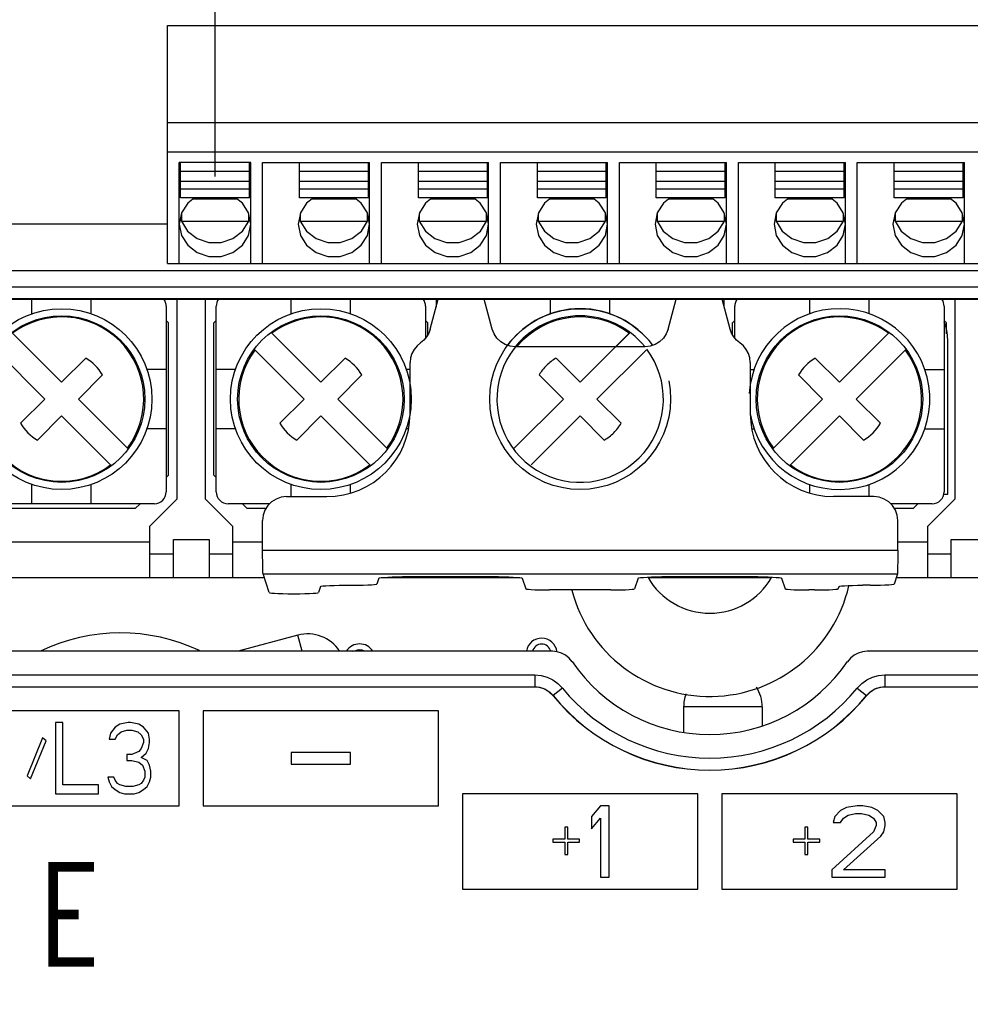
# Model space of a CAD drawing. Extents: x 27 to 410, y 33 to 287.
# Tile 26 of 34: x 246 to 266, y 145 to 166. Entities that reach past the tile are written whole.
import ezdxf

# ---------------------------------------------------------------- set-up
doc = ezdxf.new("R2010")
doc.units = 0
doc.header["$LTSCALE"] = 23.1
doc.linetypes.add('PHANTOM', pattern=[0.8, 0.45, -0.05, 0.1, -0.05, 0.1, -0.05])
doc.layers.get('0').update_dxf_attribs({"linetype": 'CONTINUOUS'})
doc.layers.add('ALL_DIM', color=7, linetype='CONTINUOUS')
doc.layers.add('ALL_NOTE', color=7, linetype='CONTINUOUS')
doc.dimstyles.get("Standard").update_dxf_attribs({"dimtxt": 2.5, "dimasz": 2.5, "dimexe": 1.25, "dimexo": 0.625, "dimtad": 1, "dimcen": 2.5, "dimazin": 3, "dimtfac": 1, "dimtmove": 0, "dimatfit": 3})

# ---------------------------------------------------------------- blocks, each defined once
blk = doc.blocks.new('_OPEN')
at = {"color": 0, "linetype": 'BYBLOCK'}
for p, q in [((0, 0), (-1, 0.25)), ((-1, -0.25), (0, 0)), ((-1, 0), (0, 0))]:
    blk.add_line(p, q, dxfattribs=at)
blk = doc.blocks.new('*D22')
at = {"layer": 'ALL_DIM', "color": 2, "linetype": 'CONTINUOUS'}
for p, q in [((235.651, 156.562), (235.651, 109.465)), ((290.151, 156.562), (290.151, 109.465)), ((235.651, 110.465), (262.901, 110.465)), ((290.151, 110.465), (262.901, 110.465))]:
    blk.add_line(p, q, dxfattribs=at)
at = {"layer": 'ALL_DIM', "color": 2, "linetype": 'CONTINUOUS', "xscale": 2, "yscale": 2, "zscale": 2, "rotation": 180}
blk.add_blockref('_OPEN', (235.651, 110.465), dxfattribs=at)
at = {"layer": 'ALL_DIM', "color": 2, "linetype": 'CONTINUOUS', "xscale": 2, "yscale": 2, "zscale": 2}
blk.add_blockref('_OPEN', (290.151, 110.465), dxfattribs=at)
blk = doc.blocks.new('*D26')
at = {"layer": 'ALL_DIM', "color": 2, "linetype": 'CONTINUOUS'}
for p, q in [((248.776, 161.24), (206.551, 161.24)), ((207.551, 161.24), (207.551, 146.501)), ((207.551, 131.762), (207.551, 146.501)), ((231.901, 131.762), (206.551, 131.762))]:
    blk.add_line(p, q, dxfattribs=at)
at = {"layer": 'ALL_DIM', "color": 2, "linetype": 'CONTINUOUS', "xscale": 2, "yscale": 2, "zscale": 2}
for p, rotation in [((207.551, 161.24), 90), ((207.551, 131.762), 270)]:
    blk.add_blockref('_OPEN', p, dxfattribs=dict(at, rotation=rotation))
blk = doc.blocks.new('*D27')
at = {"layer": 'ALL_DIM', "color": 2, "linetype": 'CONTINUOUS'}
for p, q in [((212.912, 166.49), (212.912, 171.49)), ((212.912, 171.49), (212.912, 163.865)), ((247.526, 166.49), (211.912, 166.49)), ((212.912, 149.14), (212.912, 163.865)), ((248.776, 161.24), (211.912, 161.24)), ((212.912, 161.24), (212.912, 149.14))]:
    blk.add_line(p, q, dxfattribs=at)
at = {"layer": 'ALL_DIM', "color": 2, "linetype": 'CONTINUOUS', "xscale": 2, "yscale": 2, "zscale": 2}
for p, rotation in [((212.912, 166.49), 270), ((212.912, 161.24), 90)]:
    blk.add_blockref('_OPEN', p, dxfattribs=dict(at, rotation=rotation))
blk = doc.blocks.new('*D28')
at = {"layer": 'ALL_DIM', "color": 2, "linetype": 'CONTINUOUS'}
for p, q in [((246.026, 173.74), (206.551, 173.74)), ((207.551, 173.74), (207.551, 167.49)), ((207.551, 161.24), (207.551, 167.49)), ((248.776, 161.24), (206.551, 161.24))]:
    blk.add_line(p, q, dxfattribs=at)
at = {"layer": 'ALL_DIM', "color": 2, "linetype": 'CONTINUOUS', "xscale": 2, "yscale": 2, "zscale": 2}
for p, rotation in [((207.551, 173.74), 90), ((207.551, 161.24), 270)]:
    blk.add_blockref('_OPEN', p, dxfattribs=dict(at, rotation=rotation))
blk = doc.blocks.new('*D31')
at = {"layer": 'ALL_DIM', "color": 2, "linetype": 'CONTINUOUS'}
for p, q in [((249.776, 162.24), (249.776, 187.315)), ((274.776, 162.24), (274.776, 187.315)), ((249.776, 186.315), (262.276, 186.315)), ((274.776, 186.315), (262.276, 186.315))]:
    blk.add_line(p, q, dxfattribs=at)
at = {"layer": 'ALL_DIM', "color": 2, "linetype": 'CONTINUOUS', "xscale": 2, "yscale": 2, "zscale": 2, "rotation": 180}
blk.add_blockref('_OPEN', (249.776, 186.315), dxfattribs=at)
at = {"layer": 'ALL_DIM', "color": 2, "linetype": 'CONTINUOUS', "xscale": 2, "yscale": 2, "zscale": 2}
blk.add_blockref('_OPEN', (274.776, 186.315), dxfattribs=at)
blk = doc.blocks.new('*D32')
at = {"layer": 'ALL_DIM', "color": 2, "linetype": 'CONTINUOUS'}
for p, q in [((232.901, 132.762), (232.901, 201.732)), ((247.026, 195.168), (247.026, 201.732)), ((232.901, 200.732), (239.964, 200.732)), ((247.026, 200.732), (239.964, 200.732)), ((247.026, 174.74), (247.026, 192.363))]:
    blk.add_line(p, q, dxfattribs=at)
at = {"layer": 'ALL_DIM', "color": 2, "linetype": 'CONTINUOUS', "xscale": 2, "yscale": 2, "zscale": 2, "rotation": 180}
blk.add_blockref('_OPEN', (232.901, 200.732), dxfattribs=at)
at = {"layer": 'ALL_DIM', "color": 2, "linetype": 'CONTINUOUS', "xscale": 2, "yscale": 2, "zscale": 2}
blk.add_blockref('_OPEN', (247.026, 200.732), dxfattribs=at)
blk = doc.blocks.new('*D33')
at = {"layer": 'ALL_DIM', "color": 2, "linetype": 'CONTINUOUS'}
for p, q in [((232.901, 132.762), (232.901, 194.586)), ((248.526, 187.504), (248.526, 194.586)), ((232.901, 193.586), (240.714, 193.586)), ((248.526, 193.586), (240.714, 193.586)), ((248.526, 167.49), (248.526, 185.05))]:
    blk.add_line(p, q, dxfattribs=at)
at = {"layer": 'ALL_DIM', "color": 2, "linetype": 'CONTINUOUS', "xscale": 2, "yscale": 2, "zscale": 2, "rotation": 180}
blk.add_blockref('_OPEN', (232.901, 193.586), dxfattribs=at)
at = {"layer": 'ALL_DIM', "color": 2, "linetype": 'CONTINUOUS', "xscale": 2, "yscale": 2, "zscale": 2}
blk.add_blockref('_OPEN', (248.526, 193.586), dxfattribs=at)
blk = doc.blocks.new('*D34')
at = {"layer": 'ALL_DIM', "color": 2, "linetype": 'CONTINUOUS'}
for p, q in [((232.901, 132.762), (232.901, 187.315)), ((249.776, 162.24), (249.776, 187.315)), ((232.901, 186.315), (241.339, 186.315)), ((249.776, 186.315), (241.339, 186.315))]:
    blk.add_line(p, q, dxfattribs=at)
at = {"layer": 'ALL_DIM', "color": 2, "linetype": 'CONTINUOUS', "xscale": 2, "yscale": 2, "zscale": 2, "rotation": 180}
blk.add_blockref('_OPEN', (232.901, 186.315), dxfattribs=at)
at = {"layer": 'ALL_DIM', "color": 2, "linetype": 'CONTINUOUS', "xscale": 2, "yscale": 2, "zscale": 2}
blk.add_blockref('_OPEN', (249.776, 186.315), dxfattribs=at)
blk = doc.blocks.new('*D35')
at = {"layer": 'ALL_DIM', "color": 2, "linetype": 'CONTINUOUS'}
for p, q in [((232.901, 132.762), (232.901, 213.93)), ((283.116, 208.35), (283.116, 213.93)), ((232.901, 212.93), (258.009, 212.93)), ((283.116, 212.93), (258.009, 212.93)), ((283.116, 167.32), (283.116, 206.28))]:
    blk.add_line(p, q, dxfattribs=at)
at = {"layer": 'ALL_DIM', "color": 2, "linetype": 'CONTINUOUS', "xscale": 2, "yscale": 2, "zscale": 2, "rotation": 180}
blk.add_blockref('_OPEN', (232.901, 212.93), dxfattribs=at)
at = {"layer": 'ALL_DIM', "color": 2, "linetype": 'CONTINUOUS', "xscale": 2, "yscale": 2, "zscale": 2}
blk.add_blockref('_OPEN', (283.116, 212.93), dxfattribs=at)
blk = doc.blocks.new('*D36')
at = {"layer": 'ALL_DIM', "color": 2, "linetype": 'CONTINUOUS'}
for p, q in [((232.901, 132.762), (232.901, 208.289)), ((284.386, 162.24), (284.386, 208.289)), ((232.901, 207.289), (258.644, 207.289)), ((284.386, 207.289), (258.644, 207.289))]:
    blk.add_line(p, q, dxfattribs=at)
at = {"layer": 'ALL_DIM', "color": 2, "linetype": 'CONTINUOUS', "xscale": 2, "yscale": 2, "zscale": 2, "rotation": 180}
blk.add_blockref('_OPEN', (232.901, 207.289), dxfattribs=at)
at = {"layer": 'ALL_DIM', "color": 2, "linetype": 'CONTINUOUS', "xscale": 2, "yscale": 2, "zscale": 2}
blk.add_blockref('_OPEN', (284.386, 207.289), dxfattribs=at)

msp = doc.modelspace()

# ---------------------------------------------------------------- linework, layer by layer
at = {"color": 7, "linetype": 'CONTINUOUS'}
for p, q in [((248.776, 160.412), (248.776, 165.412)), ((248.776, 165.412), (275.776, 165.412)), ((248.776, 163.379), (275.776, 163.379)), ((248.776, 162.762), (275.776, 162.762)), ((249.026, 160.412), (249.026, 162.532)), ((250.526, 162.532), (249.026, 162.532)), ((249.051, 161.792), (249.051, 162.528)), ((250.501, 161.792), (250.501, 162.528)), ((250.526, 160.412), (250.526, 162.532)), ((250.776, 160.412), (250.776, 162.532)), ((250.776, 162.532), (253.026, 162.532)), ((251.551, 161.792), (251.551, 162.528)), ((253.001, 161.792), (253.001, 162.528)), ((253.026, 160.412), (253.026, 162.532)), ((253.276, 160.412), (253.276, 162.532)), ((253.276, 162.532), (255.526, 162.532)), ((254.051, 161.792), (254.051, 162.528)), ((255.501, 161.792), (255.501, 162.528)), ((255.526, 160.412), (255.526, 162.532)), ((255.776, 160.412), (255.776, 162.532)), ((255.776, 162.532), (258.026, 162.532)), ((256.551, 161.792), (256.551, 162.528)), ((258.001, 161.792), (258.001, 162.528)), ((258.026, 160.412), (258.026, 162.532)), ((258.276, 160.412), (258.276, 162.532)), ((258.276, 162.532), (260.526, 162.532)), ((259.051, 161.792), (259.051, 162.528)), ((260.501, 161.792), (260.501, 162.528)), ((260.526, 160.412), (260.526, 162.532)), ((260.776, 160.412), (260.776, 162.532)), ((260.776, 162.532), (263.026, 162.532)), ((261.551, 161.792), (261.551, 162.528)), ((263.001, 161.792), (263.001, 162.528)), ((263.026, 160.412), (263.026, 162.532)), ((263.276, 160.412), (263.276, 162.532)), ((263.276, 162.532), (265.526, 162.532)), ((264.051, 161.792), (264.051, 162.528)), ((265.501, 161.792), (265.501, 162.528)), ((265.526, 160.412), (265.526, 162.532)), ((250.501, 162.344), (249.051, 162.344)), ((253.001, 162.344), (251.551, 162.344)), ((255.501, 162.344), (254.051, 162.344)), ((258.001, 162.344), (256.551, 162.344)), ((260.501, 162.344), (259.051, 162.344)), ((263.001, 162.344), (261.551, 162.344)), ((265.501, 162.344), (264.051, 162.344)), ((250.501, 162.133), (249.051, 162.133)), ((253.001, 162.133), (251.551, 162.133)), ((255.501, 162.133), (254.051, 162.133)), ((258.001, 162.133), (256.551, 162.133)), ((260.501, 162.133), (259.051, 162.133)), ((263.001, 162.133), (261.551, 162.133)), ((265.501, 162.133), (264.051, 162.133)), ((250.501, 161.976), (249.051, 161.976)), ((253.001, 161.976), (251.551, 161.976)), ((255.501, 161.976), (254.051, 161.976)), ((258.001, 161.976), (256.551, 161.976)), ((260.501, 161.976), (259.051, 161.976)), ((263.001, 161.976), (261.551, 161.976)), ((265.501, 161.976), (264.051, 161.976)), ((250.501, 161.792), (249.051, 161.792)), ((250.247, 161.763), (249.306, 161.763)), ((253.001, 161.792), (251.551, 161.792)), ((252.747, 161.763), (251.806, 161.763)), ((255.501, 161.792), (254.051, 161.792)), ((255.247, 161.763), (254.306, 161.763)), ((258.001, 161.792), (256.551, 161.792)), ((257.747, 161.763), (256.806, 161.763)), ((260.501, 161.792), (259.051, 161.792)), ((260.247, 161.763), (259.306, 161.763)), ((263.001, 161.792), (261.551, 161.792)), ((262.747, 161.763), (261.806, 161.763)), ((265.501, 161.792), (264.051, 161.792)), ((265.247, 161.763), (264.306, 161.763)), ((249.069, 161.464), (249.069, 161.303)), ((250.484, 161.303), (250.484, 161.464)), ((251.569, 161.464), (251.569, 161.303)), ((252.984, 161.303), (252.984, 161.464)), ((254.069, 161.464), (254.069, 161.303)), ((255.484, 161.303), (255.484, 161.464)), ((256.569, 161.464), (256.569, 161.303)), ((257.984, 161.303), (257.984, 161.464)), ((259.069, 161.464), (259.069, 161.303)), ((260.484, 161.303), (260.484, 161.464)), ((261.569, 161.464), (261.569, 161.303)), ((262.984, 161.303), (262.984, 161.464)), ((264.069, 161.464), (264.069, 161.303)), ((265.484, 161.303), (265.484, 161.464)), ((249.051, 161.368), (249.069, 161.303)), ((249.069, 161.303), (250.484, 161.303)), ((250.354, 161.093), (250.484, 161.303)), ((250.484, 161.303), (250.502, 161.368)), ((251.551, 161.368), (251.569, 161.303)), ((251.569, 161.303), (252.984, 161.303)), ((252.854, 161.093), (252.984, 161.303)), ((252.984, 161.303), (253.002, 161.368)), ((254.051, 161.368), (254.069, 161.303)), ((254.069, 161.303), (255.484, 161.303)), ((255.354, 161.093), (255.484, 161.303)), ((255.484, 161.303), (255.502, 161.368)), ((256.551, 161.368), (256.569, 161.303)), ((256.569, 161.303), (257.984, 161.303)), ((257.854, 161.093), (257.984, 161.303)), ((257.984, 161.303), (258.002, 161.368)), ((259.051, 161.368), (259.069, 161.303)), ((259.069, 161.303), (260.484, 161.303)), ((260.354, 161.093), (260.484, 161.303)), ((260.484, 161.303), (260.502, 161.368)), ((261.551, 161.368), (261.569, 161.303)), ((261.569, 161.303), (262.984, 161.303)), ((262.854, 161.093), (262.984, 161.303)), ((262.984, 161.303), (263.002, 161.368)), ((264.051, 161.368), (264.069, 161.303)), ((264.069, 161.303), (265.484, 161.303)), ((265.354, 161.093), (265.484, 161.303)), ((265.484, 161.303), (265.502, 161.368)), ((248.776, 160.412), (271.651, 160.412)), ((244.401, 160.262), (271.708, 160.262)), ((244.436, 159.925), (271.94, 159.925)), ((231.901, 159.662), (271.816, 159.662)), ((244.441, 159.675), (271.82, 159.675)), ((245.926, 159.356), (245.926, 159.662)), ((247.176, 159.356), (247.176, 159.662)), ((248.976, 159.662), (248.976, 155.462)), ((249.576, 155.462), (249.576, 159.662)), ((251.376, 159.356), (251.376, 159.662)), ((252.626, 159.356), (252.626, 159.662)), ((254.3, 159.029), (254.469, 159.662)), ((254.426, 159.662), (254.426, 159.501)), ((255.602, 159.032), (255.434, 159.662)), ((256.826, 159.356), (256.826, 159.662)), ((258.076, 159.356), (258.076, 159.662)), ((259.301, 159.032), (259.469, 159.662)), ((260.603, 159.029), (260.434, 159.662)), ((260.476, 159.501), (260.476, 159.662)), ((262.276, 159.356), (262.276, 159.662)), ((263.526, 159.356), (263.526, 159.662)), ((265.326, 159.662), (265.326, 155.462)), ((248.751, 159.512), (248.751, 155.612)), ((249.801, 155.612), (249.801, 159.512)), ((254.201, 159.512), (254.201, 158.842)), ((260.701, 158.842), (260.701, 159.512)), ((265.101, 159.512), (265.101, 155.612)), ((245.504, 158.963), (246.551, 157.915)), ((250.954, 158.963), (252.001, 157.915)), ((258.198, 158.662), (258.499, 158.963)), ((262.901, 157.915), (263.949, 158.963)), ((246.198, 157.562), (245.15, 158.61)), ((251.648, 157.562), (250.6, 158.61)), ((258.818, 158.662), (256.085, 158.662)), ((264.303, 158.61), (263.255, 157.562)), ((246.551, 157.915), (247.059, 158.423)), ((252.001, 157.915), (252.509, 158.423)), ((253.876, 157.262), (253.876, 158.329)), ((261.026, 158.329), (261.026, 157.262)), ((262.394, 158.423), (262.901, 157.915)), ((248.751, 158.187), (248.346, 158.187)), ((250.207, 158.187), (249.801, 158.187)), ((253.876, 158.187), (253.796, 158.187)), ((261.026, 158.187), (261.107, 158.187)), ((264.696, 158.187), (265.101, 158.187)), ((247.413, 158.069), (246.905, 157.562)), ((252.863, 158.069), (252.355, 157.562)), ((262.548, 157.562), (262.04, 158.069)), ((245.69, 157.054), (246.198, 157.562)), ((246.905, 157.562), (247.953, 156.514)), ((251.14, 157.054), (251.648, 157.562)), ((252.355, 157.562), (253.403, 156.514)), ((261.5, 156.514), (262.548, 157.562)), ((263.255, 157.562), (263.763, 157.054)), ((246.551, 157.208), (246.044, 156.7)), ((247.599, 156.16), (246.551, 157.208)), ((252.001, 157.208), (251.494, 156.7)), ((253.049, 156.16), (252.001, 157.208)), ((262.901, 157.208), (261.854, 156.16)), ((263.409, 156.7), (262.901, 157.208)), ((248.751, 156.937), (248.346, 156.937)), ((250.207, 156.937), (249.801, 156.937)), ((253.844, 156.937), (253.796, 156.937)), ((261.059, 156.937), (261.107, 156.937)), ((264.696, 156.937), (265.101, 156.937)), ((245.926, 155.362), (245.926, 155.767)), ((247.176, 155.362), (247.176, 155.767)), ((251.376, 155.512), (251.376, 155.767)), ((252.626, 155.591), (252.626, 155.767)), ((262.276, 155.591), (262.276, 155.767)), ((263.526, 155.512), (263.526, 155.767)), ((248.976, 155.462), (248.401, 154.887)), ((250.151, 154.887), (249.576, 155.462)), ((251.276, 155.512), (252.126, 155.512)), ((263.627, 155.512), (262.776, 155.512)), ((265.326, 155.462), (264.751, 154.887)), ((248.501, 155.362), (244.601, 155.362)), ((250.924, 155.362), (250.051, 155.362)), ((264.851, 155.362), (263.979, 155.362)), ((250.776, 154.386), (250.776, 155.012)), ((264.126, 154.386), (264.126, 155.012)), ((248.401, 154.887), (248.401, 153.812)), ((250.151, 153.812), (250.151, 154.887)), ((264.751, 154.887), (264.751, 153.812)), ((248.901, 153.812), (248.901, 154.612)), ((248.901, 154.612), (249.651, 154.612)), ((249.651, 154.612), (249.651, 153.812)), ((265.251, 153.812), (265.251, 154.612)), ((265.251, 154.612), (266.001, 154.612)), ((244.701, 154.562), (248.401, 154.562)), ((250.151, 154.562), (250.776, 154.562)), ((264.126, 154.562), (264.751, 154.562)), ((248.401, 154.312), (248.901, 154.312)), ((249.651, 154.312), (250.151, 154.312)), ((250.776, 154.386), (264.126, 154.386)), ((264.751, 154.312), (265.251, 154.312)), ((232.876, 153.812), (250.81, 153.812)), ((250.915, 153.497), (250.785, 153.887)), ((250.785, 153.887), (264.118, 153.887)), ((253.218, 153.799), (253.177, 153.675)), ((253.283, 153.812), (256.17, 153.812)), ((255.735, 153.825), (253.718, 153.825)), ((253.851, 153.825), (253.851, 153.812)), ((254.351, 153.825), (254.351, 153.812)), ((255.101, 153.825), (255.101, 153.812)), ((255.601, 153.825), (255.601, 153.812)), ((256.235, 153.799), (256.31, 153.576)), ((258.668, 153.799), (258.593, 153.576)), ((258.903, 153.812), (261.45, 153.812)), ((261.185, 153.825), (259.168, 153.825)), ((259.301, 153.825), (259.301, 153.812)), ((259.801, 153.825), (259.801, 153.812)), ((260.551, 153.825), (260.551, 153.812)), ((261.051, 153.825), (261.051, 153.812)), ((261.685, 153.799), (261.76, 153.576)), ((264.118, 153.887), (264.048, 153.675)), ((264.093, 153.812), (267.16, 153.812)), ((251.993, 153.624), (251.951, 153.497)), ((252.493, 153.65), (252.677, 153.65)), ((262.877, 153.576), (262.893, 153.624)), ((263.548, 153.65), (263.393, 153.65)), ((251.414, 153.471), (251.451, 153.471)), ((258.093, 153.55), (256.809, 153.55)), ((262.377, 153.55), (262.259, 153.55)), ((251.519, 152.599), (250.262, 152.262)), ((251.61, 152.262), (251.519, 152.599)), ((256.869, 152.262), (231.706, 152.262)), ((252.676, 152.262), (252.764, 152.285)), ((294.097, 152.262), (263.484, 152.262)), ((231.656, 151.766), (256.496, 151.766)), ((256.496, 151.766), (256.496, 151.516)), ((263.857, 151.766), (263.857, 151.516)), ((263.857, 151.766), (294.147, 151.766)), ((231.651, 151.512), (256.494, 151.512)), ((231.656, 151.516), (256.496, 151.516)), ((256.494, 151.512), (256.496, 151.516)), ((257.078, 151.489), (256.884, 151.332)), ((263.275, 151.489), (263.469, 151.332)), ((263.859, 151.512), (263.857, 151.516)), ((263.857, 151.516), (294.147, 151.516)), ((263.859, 151.512), (294.152, 151.512)), ((256.881, 151.327), (256.884, 151.332)), ((263.472, 151.327), (263.469, 151.332)), ((259.626, 151.091), (259.626, 150.559)), ((261.276, 151.091), (259.626, 151.091)), ((261.276, 151.091), (261.276, 150.696)), ((249.026, 151.012), (244.076, 151.012)), ((249.026, 149.012), (249.026, 151.012)), ((249.526, 151.012), (249.526, 149.012)), ((254.476, 151.012), (249.526, 151.012)), ((254.476, 149.012), (254.476, 151.012)), ((246.426, 150.762), (246.426, 149.262)), ((246.576, 150.762), (246.426, 150.762)), ((246.576, 149.453), (246.576, 150.762)), ((247.676, 150.666), (247.576, 150.538)), ((247.776, 150.73), (247.676, 150.666)), ((247.951, 150.762), (247.776, 150.73)), ((248.001, 150.762), (247.951, 150.762)), ((248.176, 150.73), (248.001, 150.762)), ((248.276, 150.666), (248.176, 150.73)), ((248.376, 150.538), (248.276, 150.666)), ((247.576, 150.538), (247.551, 150.411)), ((247.676, 150.411), (247.726, 150.506)), ((247.726, 150.506), (247.801, 150.57)), ((247.801, 150.57), (247.926, 150.602)), ((247.926, 150.602), (248.026, 150.602)), ((248.026, 150.602), (248.151, 150.57)), ((248.151, 150.57), (248.226, 150.506)), ((248.226, 150.506), (248.276, 150.411)), ((248.401, 150.411), (248.376, 150.538)), ((246.151, 150.442), (245.826, 149.645)), ((245.901, 149.581), (246.226, 150.379)), ((246.226, 150.379), (246.151, 150.442)), ((247.551, 150.411), (247.676, 150.411)), ((248.276, 150.347), (248.226, 150.219)), ((248.276, 150.411), (248.276, 150.347)), ((248.376, 150.219), (248.401, 150.347)), ((248.401, 150.347), (248.401, 150.411)), ((247.926, 150.091), (247.926, 149.964)), ((248.026, 150.091), (247.926, 150.091)), ((248.176, 150.155), (248.026, 150.091)), ((248.226, 150.219), (248.176, 150.155)), ((248.226, 150.028), (248.326, 150.123)), ((248.326, 150.123), (248.376, 150.219)), ((251.376, 150.137), (251.376, 149.887)), ((252.626, 150.137), (251.376, 150.137)), ((252.626, 149.887), (252.626, 150.137)), ((247.926, 149.964), (248.026, 149.964)), ((248.026, 149.964), (248.176, 149.932)), ((248.176, 149.932), (248.251, 149.868)), ((248.351, 149.964), (248.226, 150.028)), ((248.251, 149.868), (248.301, 149.74)), ((248.401, 149.868), (248.351, 149.964)), ((248.426, 149.74), (248.401, 149.868)), ((251.376, 149.887), (252.626, 149.887)), ((245.826, 149.645), (245.901, 149.581)), ((248.301, 149.74), (248.301, 149.613)), ((248.426, 149.613), (248.426, 149.74)), ((247.326, 149.453), (246.576, 149.453)), ((247.326, 149.262), (247.326, 149.453)), ((247.526, 149.613), (247.551, 149.517)), ((247.651, 149.613), (247.526, 149.613)), ((247.551, 149.517), (247.601, 149.421)), ((247.601, 149.421), (247.676, 149.357)), ((247.676, 149.549), (247.651, 149.613)), ((247.726, 149.485), (247.676, 149.549)), ((247.776, 149.453), (247.726, 149.485)), ((247.901, 149.421), (247.776, 149.453)), ((248.051, 149.421), (247.901, 149.421)), ((248.176, 149.453), (248.051, 149.421)), ((248.226, 149.485), (248.176, 149.453)), ((248.276, 149.549), (248.226, 149.485)), ((248.301, 149.613), (248.276, 149.549)), ((248.276, 149.357), (248.351, 149.421)), ((248.351, 149.421), (248.401, 149.517)), ((248.401, 149.517), (248.426, 149.613)), ((246.426, 149.262), (247.326, 149.262)), ((247.676, 149.357), (247.776, 149.294)), ((247.776, 149.294), (247.876, 149.262)), ((247.876, 149.262), (248.076, 149.262)), ((248.076, 149.262), (248.176, 149.294)), ((248.176, 149.294), (248.276, 149.357)), ((254.976, 149.262), (254.976, 147.262)), ((259.926, 149.262), (254.976, 149.262)), ((259.926, 147.262), (259.926, 149.262)), ((260.426, 149.262), (260.426, 147.262)), ((265.376, 149.262), (260.426, 149.262)), ((265.376, 147.262), (265.376, 149.262)), ((244.076, 149.012), (249.026, 149.012)), ((249.526, 149.012), (254.476, 149.012)), ((257.876, 149.012), (257.689, 148.788)), ((258.064, 149.012), (257.876, 149.012)), ((258.064, 147.512), (258.064, 149.012)), ((263.27, 149.012), (263.051, 148.98)), ((263.395, 149.012), (263.27, 149.012)), ((263.583, 148.98), (263.395, 149.012)), ((262.926, 148.916), (262.801, 148.788)), ((263.051, 148.98), (262.926, 148.916)), ((262.989, 148.756), (263.083, 148.82)), ((263.083, 148.82), (263.239, 148.852)), ((263.239, 148.852), (263.364, 148.852)), ((263.364, 148.852), (263.52, 148.82)), ((263.52, 148.82), (263.614, 148.756)), ((263.708, 148.916), (263.583, 148.98)), ((263.833, 148.788), (263.708, 148.916)), ((257.689, 148.788), (257.689, 148.533)), ((257.689, 148.533), (257.876, 148.756)), ((257.876, 148.756), (257.876, 147.512)), ((262.801, 148.788), (262.77, 148.661)), ((262.77, 148.661), (262.926, 148.661)), ((262.926, 148.661), (262.989, 148.756)), ((263.614, 148.756), (263.676, 148.661)), ((263.676, 148.597), (263.614, 148.469)), ((263.676, 148.661), (263.676, 148.597)), ((263.864, 148.661), (263.833, 148.788)), ((263.833, 148.469), (263.864, 148.597)), ((263.864, 148.597), (263.864, 148.661)), ((257.126, 148.565), (257.126, 148.309)), ((257.189, 148.565), (257.126, 148.565)), ((257.189, 148.309), (257.189, 148.565)), ((262.176, 148.565), (262.176, 148.309)), ((262.239, 148.565), (262.176, 148.565)), ((262.239, 148.309), (262.239, 148.565)), ((263.614, 148.469), (262.739, 147.671)), ((263.77, 148.373), (263.833, 148.469)), ((256.876, 148.309), (256.876, 148.246)), ((257.126, 148.309), (256.876, 148.309)), ((256.876, 148.246), (257.126, 148.246)), ((257.126, 148.246), (257.126, 147.99)), ((257.439, 148.309), (257.189, 148.309)), ((257.189, 147.99), (257.189, 148.246)), ((257.189, 148.246), (257.439, 148.246)), ((257.439, 148.246), (257.439, 148.309)), ((261.926, 148.309), (261.926, 148.246)), ((262.176, 148.309), (261.926, 148.309)), ((261.926, 148.246), (262.176, 148.246)), ((262.176, 148.246), (262.176, 147.99)), ((262.489, 148.309), (262.239, 148.309)), ((262.239, 147.99), (262.239, 148.246)), ((262.239, 148.246), (262.489, 148.246)), ((262.489, 148.246), (262.489, 148.309)), ((262.989, 147.671), (263.77, 148.373)), ((257.126, 147.99), (257.189, 147.99)), ((262.176, 147.99), (262.239, 147.99)), ((262.739, 147.671), (262.739, 147.512)), ((263.864, 147.671), (262.989, 147.671)), ((263.864, 147.512), (263.864, 147.671)), ((257.876, 147.512), (258.064, 147.512)), ((262.739, 147.512), (263.864, 147.512)), ((254.976, 147.262), (259.926, 147.262)), ((260.426, 147.262), (265.376, 147.262))]:
    msp.add_line(p, q, dxfattribs=at)
at = {"color": 3, "linetype": 'CONTINUOUS'}
for p, q in [((248.801, 159.162), (248.751, 159.212)), ((248.801, 155.962), (248.801, 159.162)), ((249.801, 159.212), (249.751, 159.162)), ((249.751, 155.962), (249.751, 159.162)), ((254.251, 159.162), (254.201, 159.212)), ((254.251, 158.915), (254.251, 159.162)), ((260.701, 159.212), (260.651, 159.162)), ((260.651, 158.915), (260.651, 159.162)), ((265.151, 159.162), (265.101, 159.212)), ((265.151, 158.937), (265.151, 159.162)), ((265.176, 155.562), (265.176, 158.812)), ((248.751, 155.912), (248.801, 155.962)), ((249.751, 155.962), (249.801, 155.912)), ((265.101, 155.562), (265.176, 155.562)), ((248.101, 155.262), (245.001, 155.262)), ((248.101, 155.262), (248.201, 155.362)), ((250.351, 155.362), (250.451, 155.262)), ((250.847, 155.262), (250.451, 155.262)), ((264.451, 155.262), (264.056, 155.262)), ((264.451, 155.262), (264.551, 155.362))]:
    msp.add_line(p, q, dxfattribs=at)
at = {"color": 7, "linetype": 'PHANTOM'}
for p, q in [((257.451, 157.915), (258.483, 158.946)), ((258.836, 158.593), (257.805, 157.562)), ((256.944, 158.423), (257.451, 157.915)), ((257.098, 157.562), (256.59, 158.069)), ((256.067, 156.53), (257.098, 157.562)), ((257.805, 157.562), (258.313, 157.054)), ((257.451, 157.208), (256.42, 156.177)), ((257.959, 156.7), (257.451, 157.208))]:
    msp.add_line(p, q, dxfattribs=at)
at = {"color": 7, "linetype": 'CONTINUOUS'}
for points in [[(249.343, 161.792), (249.202, 161.683), (249.072, 161.476), (249.026, 161.24)], [(250.526, 161.24), (250.481, 161.476), (250.351, 161.683), (250.21, 161.792)], [(251.843, 161.792), (251.702, 161.683), (251.572, 161.476), (251.526, 161.24)], [(253.026, 161.24), (252.981, 161.476), (252.851, 161.683), (252.71, 161.792)], [(254.343, 161.792), (254.202, 161.683), (254.072, 161.476), (254.026, 161.24)], [(255.526, 161.24), (255.481, 161.476), (255.351, 161.683), (255.21, 161.792)], [(256.843, 161.792), (256.702, 161.683), (256.572, 161.476), (256.526, 161.24)], [(258.026, 161.24), (257.981, 161.476), (257.851, 161.683), (257.71, 161.792)], [(259.343, 161.792), (259.202, 161.683), (259.072, 161.476), (259.026, 161.24)], [(260.526, 161.24), (260.481, 161.476), (260.351, 161.683), (260.21, 161.792)], [(261.843, 161.792), (261.702, 161.683), (261.572, 161.476), (261.526, 161.24)], [(263.026, 161.24), (262.981, 161.476), (262.851, 161.683), (262.71, 161.792)], [(264.343, 161.792), (264.202, 161.683), (264.072, 161.476), (264.026, 161.24)], [(265.526, 161.24), (265.481, 161.476), (265.351, 161.683), (265.21, 161.792)], [(249.026, 161.24), (249.072, 161.004), (249.202, 160.796), (249.401, 160.642), (249.646, 160.56), (249.907, 160.56), (250.151, 160.642), (250.351, 160.796), (250.481, 161.004), (250.526, 161.24)], [(249.069, 161.303), (249.199, 161.093), (249.399, 160.937), (249.645, 160.854), (249.908, 160.854), (250.154, 160.937), (250.354, 161.093)], [(251.526, 161.24), (251.572, 161.004), (251.702, 160.796), (251.901, 160.642), (252.146, 160.56), (252.407, 160.56), (252.651, 160.642), (252.851, 160.796), (252.981, 161.004), (253.026, 161.24)], [(251.569, 161.303), (251.699, 161.093), (251.899, 160.937), (252.145, 160.854), (252.408, 160.854), (252.654, 160.937), (252.854, 161.093)], [(254.026, 161.24), (254.072, 161.004), (254.202, 160.796), (254.401, 160.642), (254.646, 160.56), (254.907, 160.56), (255.151, 160.642), (255.351, 160.796), (255.481, 161.004), (255.526, 161.24)], [(254.069, 161.303), (254.199, 161.093), (254.399, 160.937), (254.645, 160.854), (254.908, 160.854), (255.154, 160.937), (255.354, 161.093)], [(256.526, 161.24), (256.572, 161.004), (256.702, 160.796), (256.901, 160.642), (257.146, 160.56), (257.407, 160.56), (257.651, 160.642), (257.851, 160.796), (257.981, 161.004), (258.026, 161.24)], [(256.569, 161.303), (256.699, 161.093), (256.899, 160.937), (257.145, 160.854), (257.408, 160.854), (257.654, 160.937), (257.854, 161.093)], [(259.026, 161.24), (259.072, 161.004), (259.202, 160.796), (259.401, 160.642), (259.646, 160.56), (259.907, 160.56), (260.151, 160.642), (260.351, 160.796), (260.481, 161.004), (260.526, 161.24)], [(259.069, 161.303), (259.199, 161.093), (259.399, 160.937), (259.645, 160.854), (259.908, 160.854), (260.154, 160.937), (260.354, 161.093)], [(261.526, 161.24), (261.572, 161.004), (261.702, 160.796), (261.901, 160.642), (262.146, 160.56), (262.407, 160.56), (262.651, 160.642), (262.851, 160.796), (262.981, 161.004), (263.026, 161.24)], [(261.569, 161.303), (261.699, 161.093), (261.899, 160.937), (262.145, 160.854), (262.408, 160.854), (262.654, 160.937), (262.854, 161.093)], [(264.026, 161.24), (264.072, 161.004), (264.202, 160.796), (264.401, 160.642), (264.646, 160.56), (264.907, 160.56), (265.151, 160.642), (265.351, 160.796), (265.481, 161.004), (265.526, 161.24)], [(264.069, 161.303), (264.199, 161.093), (264.399, 160.937), (264.645, 160.854), (264.908, 160.854), (265.154, 160.937), (265.354, 161.093)], [(254.3, 159.029), (254.269, 158.945), (254.224, 158.868), (254.166, 158.8), (254.097, 158.744)], [(256.085, 158.662), (255.977, 158.673), (255.874, 158.708), (255.781, 158.765), (255.702, 158.84), (255.642, 158.931), (255.602, 159.032)], [(259.301, 159.032), (259.261, 158.931), (259.201, 158.84), (259.122, 158.765), (259.029, 158.708), (258.926, 158.673), (258.818, 158.662)], [(260.806, 158.744), (260.737, 158.8), (260.679, 158.868), (260.634, 158.945), (260.603, 159.029)], [(254.097, 158.744), (254.022, 158.682), (253.96, 158.606), (253.914, 158.52), (253.886, 158.426), (253.876, 158.329)], [(261.026, 158.329), (261.017, 158.426), (260.989, 158.52), (260.943, 158.606), (260.881, 158.682), (260.806, 158.744)], [(251.276, 155.512), (251.165, 155.499), (251.059, 155.462), (250.965, 155.403), (250.886, 155.323), (250.826, 155.229), (250.789, 155.123), (250.776, 155.012)], [(264.126, 155.012), (264.114, 155.123), (264.077, 155.229), (264.017, 155.323), (263.938, 155.403), (263.843, 155.462), (263.738, 155.499), (263.627, 155.512)], [(250.785, 153.887), (250.783, 153.909), (250.781, 153.962), (250.779, 154.042), (250.778, 154.144), (250.777, 154.261), (250.776, 154.386)], [(264.126, 154.386), (264.126, 154.261), (264.125, 154.144), (264.124, 154.042), (264.122, 153.962), (264.12, 153.909), (264.118, 153.887)], [(253.218, 153.799), (253.232, 153.805), (253.27, 153.811), (253.33, 153.815), (253.409, 153.82), (253.503, 153.823), (253.608, 153.824), (253.718, 153.825)], [(255.735, 153.825), (255.845, 153.824), (255.95, 153.823), (256.044, 153.82), (256.123, 153.815), (256.183, 153.811), (256.221, 153.805), (256.235, 153.799)], [(258.668, 153.799), (258.682, 153.805), (258.72, 153.811), (258.78, 153.815), (258.859, 153.82), (258.953, 153.823), (259.058, 153.824), (259.168, 153.825)], [(261.185, 153.825), (261.295, 153.824), (261.4, 153.823), (261.494, 153.82), (261.573, 153.815), (261.633, 153.811), (261.671, 153.805), (261.685, 153.799)], [(251.993, 153.624), (252.007, 153.63), (252.045, 153.635), (252.105, 153.64), (252.184, 153.644), (252.278, 153.647), (252.383, 153.649), (252.493, 153.65)], [(252.677, 153.65), (252.787, 153.65), (252.891, 153.652), (252.985, 153.655), (253.064, 153.659), (253.124, 153.664), (253.162, 153.67), (253.177, 153.675)], [(256.31, 153.576), (256.324, 153.57), (256.362, 153.565), (256.422, 153.56), (256.501, 153.556), (256.595, 153.553), (256.7, 153.551), (256.809, 153.55)], [(258.093, 153.55), (258.203, 153.551), (258.308, 153.553), (258.402, 153.556), (258.481, 153.56), (258.541, 153.565), (258.579, 153.57), (258.593, 153.576)], [(261.76, 153.576), (261.774, 153.57), (261.812, 153.565), (261.872, 153.56), (261.951, 153.556), (262.045, 153.553), (262.15, 153.551), (262.259, 153.55)], [(262.377, 153.55), (262.487, 153.551), (262.592, 153.553), (262.686, 153.556), (262.765, 153.56), (262.825, 153.565), (262.863, 153.57), (262.877, 153.576)], [(262.893, 153.624), (262.907, 153.63), (262.945, 153.635), (263.005, 153.64), (263.084, 153.644), (263.178, 153.647), (263.283, 153.649), (263.393, 153.65)], [(263.548, 153.65), (263.658, 153.65), (263.762, 153.652), (263.857, 153.655), (263.936, 153.659), (263.996, 153.664), (264.034, 153.67), (264.048, 153.675)], [(250.915, 153.497), (250.929, 153.491), (250.967, 153.486), (251.027, 153.481), (251.106, 153.477), (251.2, 153.474), (251.304, 153.472), (251.414, 153.471)], [(251.451, 153.471), (251.561, 153.472), (251.665, 153.474), (251.759, 153.477), (251.838, 153.481), (251.898, 153.486), (251.937, 153.491), (251.951, 153.497)], [(257.283, 152.043), (257.221, 152.117), (257.145, 152.179), (257.059, 152.224), (256.966, 152.252), (256.869, 152.262)], [(263.484, 152.262), (263.387, 152.252), (263.294, 152.224), (263.208, 152.179), (263.132, 152.117), (263.07, 152.043)], [(256.496, 151.766), (256.629, 151.754), (256.757, 151.719), (256.877, 151.662), (256.985, 151.585), (257.078, 151.489)], [(263.275, 151.489), (263.368, 151.585), (263.476, 151.662), (263.596, 151.719), (263.725, 151.754), (263.857, 151.766)], [(256.881, 151.327), (256.802, 151.405), (256.708, 151.463), (256.604, 151.499), (256.494, 151.512)], [(256.496, 151.516), (256.584, 151.508), (256.67, 151.485), (256.75, 151.447), (256.822, 151.395), (256.884, 151.332)], [(263.469, 151.332), (263.531, 151.395), (263.603, 151.447), (263.683, 151.485), (263.769, 151.508), (263.857, 151.516)], [(263.859, 151.512), (263.749, 151.499), (263.645, 151.463), (263.55, 151.405), (263.472, 151.327)]]:
    msp.add_lwpolyline(points, dxfattribs=at)
for centre, radius in [((246.551, 157.562), 1.9), ((252.001, 157.562), 1.9), ((246.551, 157.562), 1.75), ((252.001, 157.562), 1.75), ((262.901, 157.562), 1.75)]:
    msp.add_circle(centre, radius, dxfattribs=at)
at = {"color": 7, "linetype": 'PHANTOM'}
msp.add_circle((257.451, 157.562), 1.9, dxfattribs=at)
at = {"color": 7, "linetype": 'CONTINUOUS'}
for centre, radius, start, end in [((248.501, 159.512), 0.25, 0, 38.0704), ((250.051, 159.512), 0.25, 141.9296, 180), ((253.951, 159.512), 0.25, 0, 38.0704), ((260.951, 159.512), 0.25, 141.9296, 180), ((264.851, 159.512), 0.25, 0, 38.0704), ((257.451, 157.562), 1.9, 36.9519, 143.0481), ((262.901, 157.562), 1.9, 189.3771, 176.4077), ((246.551, 157.562), 1.727, 323.3255, 126.6745), ((252.001, 157.562), 1.727, 323.3255, 126.6745), ((257.451, 157.562), 1.75, 39.0672, 140.8611), ((257.451, 157.562), 1.727, 53.3255, 139.9098), ((262.901, 157.562), 1.727, 53.3255, 216.6745), ((246.551, 157.562), 1.727, 143.3255, 306.6745), ((252.001, 157.562), 1.727, 143.3255, 306.6745), ((262.901, 157.562), 1.727, 233.3255, 36.6745), ((246.551, 157.562), 1, 30.5225, 59.4775), ((252.001, 157.562), 1, 30.5225, 59.4775), ((262.901, 157.562), 1, 120.5225, 149.4775), ((252.126, 157.262), 1.75, 270, 360), ((262.776, 157.262), 1.75, 180, 270), ((246.551, 157.562), 1, 210.5225, 239.4775), ((252.001, 157.562), 1, 210.5225, 239.4775), ((262.901, 157.562), 1, 300.5225, 329.4775), ((248.501, 155.612), 0.25, 270, 360), ((250.051, 155.612), 0.25, 180, 270), ((264.851, 155.612), 0.25, 270, 360), ((247.788, 148.773), 3.875, 64.6458, 115.6444), ((251.726, 151.826), 0.8, 33.3301, 105), ((256.641, 152.212), 0.325, 7.2363, 171.1355), ((252.815, 152.092), 0.325, 31.8974, 148.1026), ((256.641, 152.212), 0.2, 14.6669, 165.3331), ((252.815, 152.092), 0.2, 58.5878, 120.2564), ((260.176, 154.012), 3.5, 214.2283, 325.7717), ((260.176, 154.012), 3.996, 219.1408, 320.8592), ((260.476, 151.091), 0.8, 0, 31.4125), ((260.176, 154.012), 4.25, 219.1663, 320.8337), ((260.176, 154.012), 4.246, 219.1404, 320.8594), ((260.426, 151.091), 0.8, 160.0165, 180)]:
    msp.add_arc(centre, radius, start, end, dxfattribs=at)
at = {"color": 7, "linetype": 'PHANTOM'}
for radius, start, end in [(1.75, 90, 36.7868), (1, 120.5225, 149.4775), (1, 300.5225, 329.4775)]:
    msp.add_arc((257.451, 157.562), radius, start, end, dxfattribs=at)
at = {"color": 3, "linetype": 'CONTINUOUS'}
for centre, radius, start, end in [((264.176, 158.812), 1, 0, 22.1773), ((260.176, 154.562), 1.5, 210.0807, 329.9193), ((260.176, 154.312), 3, 194.7669, 347.0264)]:
    msp.add_arc(centre, radius, start, end, dxfattribs=at)
at = {"layer": 'ALL_NOTE', "color": 2, "linetype": 'CONTINUOUS', "const_width": 0.2}
for points in [[(247.235, 145.73), (246.375, 145.73), (246.375, 147.73), (247.235, 147.73)], [(246.375, 146.73), (246.912, 146.73)]]:
    msp.add_lwpolyline(points, dxfattribs=at)

# ---------------------------------------------------------------- dimensions: what is measured, and where the dimension line sits
at = {"layer": 'ALL_DIM', "color": 2, "linetype": 'CONTINUOUS'}
for base, p2, picture, middle in [((283.116484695, 212.930250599), (283.116484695, 167.319741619), '*D35', (250.72342502, 213.630250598)), ((284.386484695, 207.289294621), (284.386484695, 162.239741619), '*D36', (255.082859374, 207.989294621))]:
    dim = msp.add_linear_dim(base=base, p1=(232.901484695, 132.761602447), p2=p2, dimstyle='Standard', dxfattribs=at)
    dim.commit()
    dim.dimension.update_dxf_attribs({"geometry": picture, "text_midpoint": middle, "dimtype": 128})
for base, p1, p2, angle, picture, middle in [((232.901484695, 200.731909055), (247.026484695, 174.739741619), (232.901484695, 132.761602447), 180, '*D32', (235.251091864, 201.431909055)), ((232.901484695, 193.58634494), (248.526484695, 167.489741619), (232.901484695, 132.761602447), 180, '*D33', (235.874302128, 194.28634494)), ((232.901484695, 186.314862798), (249.776484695, 162.239741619), (232.901484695, 132.761602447), 180, '*D34', (235.859379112, 187.014862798)), ((249.776, 186.315), (274.776, 162.24), (249.776, 162.24), 180, '*D31', (252.144, 187.015)), ((207.551, 161.24), (246.026, 173.74), (248.776, 161.24), 270, '*D28', (206.851, 165.598)), ((212.912, 166.49), (248.776, 161.24), (247.526, 166.49), 90, '*D27', (212.212, 149.14)), ((207.551, 161.24), (231.901, 131.762), (248.776, 161.24), 90, '*D26', (206.851, 145.327)), ((235.651, 110.465), (290.151, 156.562), (235.651, 156.562), 180, '*D22', (248.668, 111.165))]:
    dim = msp.add_linear_dim(base=base, p1=p1, p2=p2, angle=angle, dimstyle='Standard', dxfattribs=at)
    dim.commit()
    dim.dimension.update_dxf_attribs({"geometry": picture, "text_midpoint": middle, "dimtype": 128})

doc.saveas('drawing.dxf')
